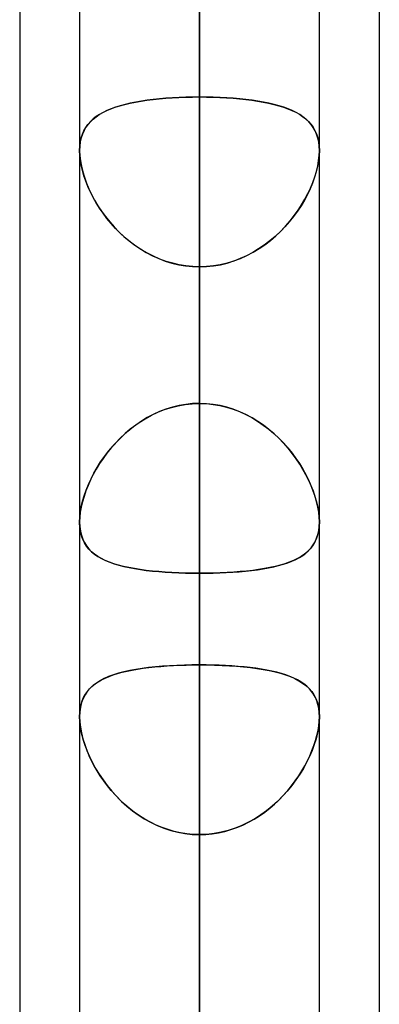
# Model space of a CAD drawing. Header units: millimetres. Extents: x -97 to 82, y -215 to 215.
# Tile 14 of 84: x -44 to -41.62, y -94.58 to -88.08. Entities that reach past the tile are written whole.
import ezdxf

# ---------------------------------------------------------------- set-up
doc = ezdxf.new("R2010")
doc.units = ezdxf.units.MM
doc.layers.add('MAIN-1', color=7, linetype='Continuous')
doc.layers.add('MAIN-2', color=7, linetype='Continuous')

msp = doc.modelspace()

# ---------------------------------------------------------------- linework, layer by layer
at = {"layer": 'MAIN-1'}
for p, q in [((-42.8113, 0), (-42.8113, -109.3184)), ((-43.6038, 0), (-43.6038, -108.8839)), ((-42.0188, -108.7738), (-42.0188, 0)), ((-44, -57.1029), (-44, -109.5547)), ((-41.6225, -57.4772), (-41.6225, -108.9024)), ((-42.0188, -88.9401), (-42.0187, -88.9403)), ((-42.0187, -88.9403), (-42.0187, -88.9405)), ((-42.0187, -88.9405), (-42.0187, -88.9406)), ((-42.0187, -88.9406), (-42.0187, -88.9408)), ((-42.0187, -88.9408), (-42.0187, -88.9409)), ((-42.0187, -88.9409), (-42.0187, -88.9411)), ((-43.6038, -91.393), (-43.6037, -91.3919)), ((-43.6038, -91.3941), (-43.6038, -91.393)), ((-43.6038, -91.3953), (-43.6038, -91.3941)), ((-43.6038, -91.3964), (-43.6038, -91.3953)), ((-43.6037, -91.3976), (-43.6038, -91.3964)), ((-43.6037, -91.3987), (-43.6037, -91.3976))]:
    msp.add_line(p, q, dxfattribs=at)
at = {"layer": 'MAIN-2'}
for p, q in [((-42.8113, 0), (-42.8113, -100.4781)), ((-42.8113, 0), (-42.8113, -91.7312)), ((-42.8113, 0), (-42.8113, -108.1031)), ((-42.8113, 0), (-42.8113, -99.3568)), ((-42.8113, 0), (-42.8113, -90.6097)), ((-42.8113, -108.1031), (-42.8113, 0)), ((-42.8113, -99.3568), (-42.8113, 0)), ((-42.8113, -90.6097), (-42.8113, 0)), ((-42.8113, -109.3184), (-42.8113, 0)), ((-42.8113, -100.4781), (-42.8113, 0)), ((-42.8113, -91.7312), (-42.8113, 0)), ((-42.8113, -71.0851), (-42.8113, -95.8925)), ((-42.8113, -97.4775), (-42.8113, -72.2072)), ((-42.8113, -79.8366), (-42.8113, -108.2555)), ((-42.8113, -109.8405), (-42.8113, -80.9584)), ((-42.8113, -80.9584), (-42.8113, -88.5862)), ((-42.8113, -88.5862), (-42.8113, -80.9584)), ((-42.8113, -90.6097), (-42.8113, -82.9832)), ((-42.8113, -82.9832), (-42.8113, -90.6097)), ((-42.8113, -84.7134), (-42.8113, -92.3359)), ((-42.8113, -92.3359), (-42.8113, -84.7134)), ((-42.8113, -95.6982), (-42.8113, -88.0757)), ((-42.8113, -88.0757), (-42.8113, -95.6982)), ((-43.2344, -88.6199), (-43.1972, -88.6134)), ((-43.1954, -88.6131), (-43.2327, -88.6196)), ((-43.1972, -88.6134), (-43.1585, -88.6076)), ((-43.1568, -88.6074), (-43.1954, -88.6131)), ((-43.1585, -88.6076), (-43.1184, -88.6026)), ((-43.1168, -88.6024), (-43.1568, -88.6074)), ((-43.1184, -88.6026), (-43.0769, -88.5982)), ((-43.0755, -88.598), (-43.1168, -88.6024)), ((-43.0769, -88.5982), (-43.0344, -88.5945)), ((-43.033, -88.5944), (-43.0755, -88.598)), ((-43.0344, -88.5945), (-42.9911, -88.5915)), ((-42.9898, -88.5914), (-43.033, -88.5944)), ((-42.9911, -88.5915), (-42.947, -88.5891)), ((-42.9459, -88.5891), (-42.9898, -88.5914)), ((-42.947, -88.5891), (-42.9023, -88.5875)), ((-42.9014, -88.5875), (-42.9459, -88.5891)), ((-42.9023, -88.5875), (-42.857, -88.5865)), ((-42.8565, -88.5865), (-42.9014, -88.5875)), ((-42.857, -88.5865), (-42.8112, -88.5862)), ((-42.8112, -88.5862), (-42.8565, -88.5865)), ((-42.8113, -88.5862), (-42.8113, -120.6185)), ((-42.7655, -88.5865), (-42.8112, -88.5862)), ((-42.8112, -88.5862), (-42.766, -88.5865)), ((-42.766, -88.5865), (-42.7211, -88.5874)), ((-42.7201, -88.5875), (-42.7655, -88.5865)), ((-42.7211, -88.5874), (-42.6767, -88.5891)), ((-42.6754, -88.5891), (-42.7201, -88.5875)), ((-42.6767, -88.5891), (-42.6329, -88.5914)), ((-42.6313, -88.5915), (-42.6754, -88.5891)), ((-42.6329, -88.5914), (-42.5897, -88.5944)), ((-42.5879, -88.5945), (-42.6313, -88.5915)), ((-42.5897, -88.5944), (-42.5473, -88.598)), ((-42.5454, -88.5982), (-42.5879, -88.5945)), ((-42.5473, -88.598), (-42.506, -88.6023)), ((-42.504, -88.6026), (-42.5454, -88.5982)), ((-42.506, -88.6023), (-42.4661, -88.6073)), ((-42.4638, -88.6076), (-42.504, -88.6026)), ((-42.4661, -88.6073), (-42.4274, -88.613)), ((-42.4251, -88.6134), (-42.4638, -88.6076)), ((-42.4274, -88.613), (-42.3901, -88.6195)), ((-42.3879, -88.6199), (-42.4251, -88.6134)), ((-43.4498, -88.6883), (-43.4244, -88.6758)), ((-43.4228, -88.6751), (-43.4483, -88.6875)), ((-43.4244, -88.6758), (-43.3971, -88.6643)), ((-43.3955, -88.6637), (-43.4228, -88.6751)), ((-43.3971, -88.6643), (-43.368, -88.6537)), ((-43.3664, -88.6532), (-43.3955, -88.6637)), ((-43.368, -88.6537), (-43.337, -88.644)), ((-43.3355, -88.6436), (-43.3664, -88.6532)), ((-43.337, -88.644), (-43.3044, -88.6352)), ((-43.3029, -88.6348), (-43.3355, -88.6436)), ((-43.3044, -88.6352), (-43.2702, -88.6271)), ((-43.2686, -88.6268), (-43.3029, -88.6348)), ((-43.2702, -88.6271), (-43.2344, -88.6199)), ((-43.2327, -88.6196), (-43.2686, -88.6268)), ((-42.3901, -88.6195), (-42.3543, -88.6267)), ((-42.3521, -88.6272), (-42.3879, -88.6199)), ((-42.3543, -88.6267), (-42.32, -88.6347)), ((-42.3179, -88.6352), (-42.3521, -88.6272)), ((-42.32, -88.6347), (-42.2874, -88.6435)), ((-42.2852, -88.6441), (-42.3179, -88.6352)), ((-42.2874, -88.6435), (-42.2565, -88.6531)), ((-42.2543, -88.6538), (-42.2852, -88.6441)), ((-42.2565, -88.6531), (-42.2274, -88.6635)), ((-42.2252, -88.6644), (-42.2543, -88.6538)), ((-42.2274, -88.6635), (-42.2001, -88.6749)), ((-42.1979, -88.676), (-42.2252, -88.6644)), ((-42.2001, -88.6749), (-42.1747, -88.6873)), ((-42.1724, -88.6885), (-42.1979, -88.676)), ((-43.5316, -88.7479), (-43.5479, -88.7663)), ((-43.5328, -88.7491), (-43.5149, -88.7322)), ((-43.5135, -88.7309), (-43.5316, -88.7479)), ((-43.5149, -88.7322), (-43.4951, -88.7164)), ((-43.4936, -88.7153), (-43.5135, -88.7309)), ((-43.4951, -88.7164), (-43.4734, -88.7019)), ((-43.4719, -88.7009), (-43.4936, -88.7153)), ((-43.4734, -88.7019), (-43.4498, -88.6883)), ((-43.4483, -88.6875), (-43.4719, -88.7009)), ((-42.1747, -88.6873), (-42.1511, -88.7006)), ((-42.1488, -88.702), (-42.1724, -88.6885)), ((-42.1511, -88.7006), (-42.1293, -88.715)), ((-42.1271, -88.7166), (-42.1488, -88.702)), ((-42.1293, -88.715), (-42.1094, -88.7306)), ((-42.1073, -88.7324), (-42.1271, -88.7166)), ((-42.1094, -88.7306), (-42.0912, -88.7475)), ((-42.0895, -88.7493), (-42.1073, -88.7324)), ((-42.0912, -88.7475), (-42.0749, -88.7659)), ((-43.5853, -88.8318), (-43.5752, -88.8087)), ((-43.5747, -88.8078), (-43.585, -88.8311)), ((-43.5752, -88.8087), (-43.563, -88.7873)), ((-43.5623, -88.7862), (-43.5747, -88.8078)), ((-43.563, -88.7873), (-43.5489, -88.7674)), ((-43.5479, -88.7663), (-43.5623, -88.7862)), ((-43.5489, -88.7674), (-43.5328, -88.7491)), ((-42.0734, -88.7677), (-42.0895, -88.7493)), ((-42.0749, -88.7659), (-42.0605, -88.7857)), ((-42.0593, -88.7876), (-42.0734, -88.7677)), ((-42.0605, -88.7857), (-42.048, -88.8073)), ((-42.0472, -88.809), (-42.0593, -88.7876)), ((-42.048, -88.8073), (-42.0377, -88.8305)), ((-42.0371, -88.8321), (-42.0472, -88.809)), ((-43.5932, -88.8562), (-43.5991, -88.8829)), ((-43.5991, -88.8832), (-43.5933, -88.8566)), ((-43.5933, -88.8566), (-43.5853, -88.8318)), ((-43.585, -88.8311), (-43.5932, -88.8562)), ((-42.0377, -88.8305), (-42.0295, -88.8555)), ((-42.0291, -88.857), (-42.0371, -88.8321)), ((-42.0295, -88.8555), (-42.0236, -88.8822)), ((-42.0233, -88.8836), (-42.0291, -88.857)), ((-43.6026, -88.9112), (-43.6038, -88.9411)), ((-43.6038, -88.9411), (-43.6025, -88.9735)), ((-43.6037, -88.9405), (-43.6026, -88.9111)), ((-43.6027, -88.9714), (-43.6037, -88.9405)), ((-43.5991, -88.8829), (-43.6026, -88.9112)), ((-43.6026, -88.9111), (-43.5991, -88.8832)), ((-42.0236, -88.8822), (-42.02, -88.9104)), ((-42.0199, -88.9116), (-42.0233, -88.8836)), ((-42.02, -88.9104), (-42.0188, -88.9401)), ((-42.02, -88.9731), (-42.0187, -88.9411)), ((-42.0187, -88.9411), (-42.02, -88.9735)), ((-42.0187, -88.9411), (-42.0199, -88.9116)), ((-43.5992, -89.0037), (-43.6027, -88.9714)), ((-43.6025, -88.9735), (-43.5987, -89.0076)), ((-43.5935, -89.0373), (-43.5992, -89.0037)), ((-43.5987, -89.0076), (-43.5922, -89.0432)), ((-42.0238, -89.0076), (-42.0303, -89.0432)), ((-42.0299, -89.0415), (-42.0237, -89.0065)), ((-42.02, -88.9735), (-42.0238, -89.0076)), ((-42.0237, -89.0065), (-42.02, -88.9731)), ((-43.5854, -89.0718), (-43.5935, -89.0373)), ((-43.5922, -89.0432), (-43.5834, -89.0796)), ((-43.5753, -89.1069), (-43.5854, -89.0718)), ((-42.0303, -89.0432), (-42.0391, -89.0796)), ((-42.0385, -89.0773), (-42.0299, -89.0415)), ((-43.5834, -89.0796), (-43.5721, -89.1166)), ((-43.563, -89.1423), (-43.5753, -89.1069)), ((-43.5721, -89.1166), (-43.5585, -89.1541)), ((-42.0504, -89.1166), (-42.064, -89.1541)), ((-42.0626, -89.1504), (-42.0494, -89.1137)), ((-42.0391, -89.0796), (-42.0504, -89.1166)), ((-42.0494, -89.1137), (-42.0385, -89.0773)), ((-43.5487, -89.178), (-43.563, -89.1423)), ((-43.5585, -89.1541), (-43.5427, -89.1917)), ((-43.5324, -89.2137), (-43.5487, -89.178)), ((-43.5427, -89.1917), (-43.5247, -89.2294)), ((-42.0798, -89.1917), (-42.0978, -89.2294)), ((-42.0953, -89.2243), (-42.0779, -89.1874)), ((-42.064, -89.1541), (-42.0798, -89.1917)), ((-42.0779, -89.1874), (-42.0626, -89.1504)), ((-43.5143, -89.2492), (-43.5324, -89.2137)), ((-43.5247, -89.2294), (-43.5046, -89.2669)), ((-43.4943, -89.2845), (-43.5143, -89.2492)), ((-43.5046, -89.2669), (-43.4824, -89.3039)), ((-42.1179, -89.2669), (-42.14, -89.3039)), ((-42.136, -89.2974), (-42.1146, -89.2609)), ((-42.0978, -89.2294), (-42.1179, -89.2669)), ((-42.1146, -89.2609), (-42.0953, -89.2243)), ((-43.4724, -89.3196), (-43.4943, -89.2845)), ((-43.4824, -89.3039), (-43.4584, -89.3404)), ((-43.4486, -89.3543), (-43.4724, -89.3196)), ((-42.1849, -89.3693), (-42.1595, -89.3336)), ((-42.14, -89.3039), (-42.1641, -89.3404)), ((-42.1595, -89.3336), (-42.136, -89.2974)), ((-43.4584, -89.3404), (-43.4324, -89.3761)), ((-43.4229, -89.3884), (-43.4486, -89.3543)), ((-43.4324, -89.3761), (-43.4046, -89.4109)), ((-43.3953, -89.4217), (-43.4229, -89.3884)), ((-42.1901, -89.3761), (-42.2179, -89.4109)), ((-42.2124, -89.4043), (-42.1849, -89.3693)), ((-42.1641, -89.3404), (-42.1901, -89.3761)), ((-43.4046, -89.4109), (-43.375, -89.4445)), ((-43.3659, -89.4541), (-43.3953, -89.4217)), ((-43.375, -89.4445), (-43.3437, -89.4768)), ((-43.3347, -89.4854), (-43.3659, -89.4541)), ((-42.2475, -89.4445), (-42.2788, -89.4768)), ((-42.2733, -89.4713), (-42.2419, -89.4383)), ((-42.2179, -89.4109), (-42.2475, -89.4445)), ((-42.2419, -89.4383), (-42.2124, -89.4043)), ((-43.3437, -89.4768), (-43.3107, -89.5076)), ((-43.3018, -89.5154), (-43.3347, -89.4854)), ((-43.3107, -89.5076), (-43.276, -89.5369)), ((-43.2673, -89.5438), (-43.3018, -89.5154)), ((-42.3118, -89.5076), (-42.3465, -89.5369)), ((-42.3417, -89.533), (-42.3066, -89.5029)), ((-42.2788, -89.4768), (-42.3118, -89.5076)), ((-42.3066, -89.5029), (-42.2733, -89.4713)), ((-43.276, -89.5369), (-43.2398, -89.5643)), ((-43.2313, -89.5704), (-43.2673, -89.5438)), ((-43.2398, -89.5643), (-43.2021, -89.5899)), ((-43.1939, -89.5951), (-43.2313, -89.5704)), ((-43.2021, -89.5899), (-43.1629, -89.6134)), ((-42.4204, -89.5899), (-42.4596, -89.6134)), ((-42.4564, -89.6116), (-42.4167, -89.5875)), ((-42.3827, -89.5643), (-42.4204, -89.5899)), ((-42.4167, -89.5875), (-42.3784, -89.5613)), ((-42.3465, -89.5369), (-42.3827, -89.5643)), ((-42.3784, -89.5613), (-42.3417, -89.533)), ((-43.1551, -89.6177), (-43.1939, -89.5951)), ((-43.1629, -89.6134), (-43.1223, -89.6346)), ((-43.1151, -89.6381), (-43.1551, -89.6177)), ((-43.1223, -89.6346), (-43.0804, -89.6535)), ((-43.0738, -89.6561), (-43.1151, -89.6381)), ((-43.0804, -89.6535), (-43.0375, -89.6697)), ((-43.0316, -89.6717), (-43.0738, -89.6561)), ((-42.5421, -89.6535), (-42.585, -89.6697)), ((-42.5835, -89.6691), (-42.5399, -89.6525)), ((-42.5002, -89.6346), (-42.5421, -89.6535)), ((-42.5399, -89.6525), (-42.4975, -89.6333)), ((-42.4596, -89.6134), (-42.5002, -89.6346)), ((-42.4975, -89.6333), (-42.4564, -89.6116)), ((-43.0375, -89.6697), (-42.9935, -89.6832)), ((-42.9886, -89.6845), (-43.0316, -89.6717)), ((-42.9935, -89.6832), (-42.9486, -89.6939)), ((-42.945, -89.6946), (-42.9886, -89.6845)), ((-42.9486, -89.6939), (-42.9032, -89.7016)), ((-42.9008, -89.7019), (-42.945, -89.6946)), ((-42.9032, -89.7016), (-42.8574, -89.7062)), ((-42.8562, -89.7063), (-42.9008, -89.7019)), ((-42.8574, -89.7062), (-42.8112, -89.7078)), ((-42.8112, -89.7078), (-42.8562, -89.7063)), ((-42.8113, -122.2035), (-42.8113, -89.7078)), ((-42.8113, -89.7078), (-42.8113, -97.3343)), ((-42.8112, -89.7078), (-42.7647, -89.7062)), ((-42.7651, -89.7062), (-42.8112, -89.7078)), ((-42.8113, -97.3343), (-42.8113, -89.7078)), ((-42.7193, -89.7016), (-42.7651, -89.7062)), ((-42.7647, -89.7062), (-42.7186, -89.7015)), ((-42.6739, -89.6939), (-42.7193, -89.7016)), ((-42.7186, -89.7015), (-42.6729, -89.6937)), ((-42.629, -89.6832), (-42.6739, -89.6939)), ((-42.6729, -89.6937), (-42.6279, -89.6829)), ((-42.585, -89.6697), (-42.629, -89.6832)), ((-42.6279, -89.6829), (-42.5835, -89.6691)), ((-42.9897, -90.634), (-43.033, -90.6474)), ((-42.9974, -90.6361), (-42.9518, -90.6247)), ((-42.9458, -90.6234), (-42.9897, -90.634)), ((-42.9518, -90.6247), (-42.9055, -90.6164)), ((-42.9014, -90.6158), (-42.9458, -90.6234)), ((-42.9055, -90.6164), (-42.8587, -90.6114)), ((-42.8565, -90.6112), (-42.9014, -90.6158)), ((-42.8587, -90.6114), (-42.8112, -90.6097)), ((-42.8112, -90.6097), (-42.8565, -90.6112)), ((-42.8112, -90.6097), (-42.766, -90.6112)), ((-42.7655, -90.6113), (-42.8112, -90.6097)), ((-42.766, -90.6112), (-42.7211, -90.6158)), ((-42.7202, -90.616), (-42.7655, -90.6113)), ((-42.7211, -90.6158), (-42.6767, -90.6234)), ((-42.6754, -90.6237), (-42.7202, -90.616)), ((-42.6767, -90.6234), (-42.6328, -90.634)), ((-42.6314, -90.6344), (-42.6754, -90.6237)), ((-42.6328, -90.634), (-42.5895, -90.6474)), ((-43.1698, -90.7109), (-43.1286, -90.6882)), ((-43.1167, -90.6822), (-43.1567, -90.7033)), ((-43.1286, -90.6882), (-43.086, -90.668)), ((-43.0754, -90.6635), (-43.1167, -90.6822)), ((-43.086, -90.668), (-43.0421, -90.6506)), ((-43.033, -90.6474), (-43.0754, -90.6635)), ((-43.0421, -90.6506), (-42.9974, -90.6361)), ((-42.588, -90.6479), (-42.6314, -90.6344)), ((-42.5895, -90.6474), (-42.5471, -90.6635)), ((-42.5455, -90.6642), (-42.588, -90.6479)), ((-42.5471, -90.6635), (-42.5058, -90.6822)), ((-42.5041, -90.6831), (-42.5455, -90.6642)), ((-42.5058, -90.6822), (-42.4658, -90.7033)), ((-42.4639, -90.7044), (-42.5041, -90.6831)), ((-43.284, -90.7922), (-43.2475, -90.763)), ((-43.2327, -90.7521), (-43.2685, -90.7794)), ((-43.2475, -90.763), (-43.2094, -90.7359)), ((-43.1954, -90.7267), (-43.2327, -90.7521)), ((-43.2094, -90.7359), (-43.1698, -90.7109)), ((-43.1567, -90.7033), (-43.1954, -90.7267)), ((-42.4658, -90.7033), (-42.4271, -90.7267)), ((-42.4252, -90.7279), (-42.4639, -90.7044)), ((-42.4271, -90.7267), (-42.3898, -90.7521)), ((-42.3879, -90.7535), (-42.4252, -90.7279)), ((-42.3898, -90.7521), (-42.354, -90.7794)), ((-42.3522, -90.7809), (-42.3879, -90.7535)), ((-43.3518, -90.8556), (-43.3188, -90.8231)), ((-43.3028, -90.8085), (-43.3355, -90.8391)), ((-43.3188, -90.8231), (-43.284, -90.7922)), ((-43.2685, -90.7794), (-43.3028, -90.8085)), ((-42.354, -90.7794), (-42.3197, -90.8085)), ((-42.3179, -90.8101), (-42.3522, -90.7809)), ((-42.3197, -90.8085), (-42.287, -90.8391)), ((-42.2853, -90.8408), (-42.3179, -90.8101)), ((-43.4121, -90.9242), (-43.3829, -90.8893)), ((-43.3664, -90.871), (-43.3955, -90.9039)), ((-43.3829, -90.8893), (-43.3518, -90.8556)), ((-43.3355, -90.8391), (-43.3664, -90.871)), ((-42.287, -90.8391), (-42.2561, -90.871)), ((-42.2544, -90.8729), (-42.2853, -90.8408)), ((-42.2561, -90.871), (-42.227, -90.9039)), ((-42.2252, -90.906), (-42.2544, -90.8729)), ((-43.4228, -90.9378), (-43.4483, -90.9723)), ((-43.4394, -90.9599), (-43.4121, -90.9242)), ((-43.3955, -90.9039), (-43.4228, -90.9378)), ((-42.227, -90.9039), (-42.1997, -90.9378)), ((-42.1979, -90.9401), (-42.2252, -90.906)), ((-42.1997, -90.9378), (-42.1742, -90.9723)), ((-42.1724, -90.9749), (-42.1979, -90.9401)), ((-43.4719, -91.0074), (-43.4936, -91.0429)), ((-43.4879, -91.0331), (-43.4646, -90.9963)), ((-43.4483, -90.9723), (-43.4719, -91.0074)), ((-43.4646, -90.9963), (-43.4394, -90.9599)), ((-42.1742, -90.9723), (-42.1506, -91.0074)), ((-42.1488, -91.0102), (-42.1724, -90.9749)), ((-42.1506, -91.0074), (-42.1289, -91.0429)), ((-42.1271, -91.0459), (-42.1488, -91.0102)), ((-43.5135, -91.0786), (-43.5317, -91.1147)), ((-43.5281, -91.1073), (-43.509, -91.0702)), ((-43.4936, -91.0429), (-43.5135, -91.0786)), ((-43.509, -91.0702), (-43.4879, -91.0331)), ((-42.1289, -91.0429), (-42.109, -91.0786)), ((-42.1073, -91.0817), (-42.1271, -91.0459)), ((-42.109, -91.0786), (-42.0908, -91.1147)), ((-42.0895, -91.1176), (-42.1073, -91.0817)), ((-43.548, -91.1509), (-43.5624, -91.1872)), ((-43.5603, -91.1818), (-43.5452, -91.1446)), ((-43.5317, -91.1147), (-43.548, -91.1509)), ((-43.5452, -91.1446), (-43.5281, -91.1073)), ((-42.0908, -91.1147), (-42.0745, -91.1509)), ((-42.0734, -91.1536), (-42.0895, -91.1176)), ((-42.0745, -91.1509), (-42.0601, -91.1872)), ((-42.0593, -91.1895), (-42.0734, -91.1536)), ((-43.5841, -91.2554), (-43.5733, -91.2188)), ((-43.5624, -91.1872), (-43.5747, -91.2232)), ((-43.5733, -91.2188), (-43.5603, -91.1818)), ((-42.0601, -91.1872), (-42.0478, -91.2232)), ((-42.0471, -91.2251), (-42.0593, -91.1895)), ((-43.5851, -91.2588), (-43.5932, -91.2939)), ((-43.5927, -91.2913), (-43.5841, -91.2554)), ((-43.5747, -91.2232), (-43.5851, -91.2588)), ((-42.0478, -91.2232), (-42.0374, -91.2588)), ((-42.037, -91.2604), (-42.0471, -91.2251)), ((-42.0374, -91.2588), (-42.0293, -91.2939)), ((-42.0291, -91.295), (-42.037, -91.2604)), ((-43.6026, -91.3599), (-43.5988, -91.3263)), ((-43.5991, -91.3279), (-43.6026, -91.3605)), ((-43.5932, -91.2939), (-43.5991, -91.3279)), ((-43.5988, -91.3263), (-43.5927, -91.2913)), ((-42.0293, -91.2939), (-42.0234, -91.3279)), ((-42.0233, -91.3287), (-42.0291, -91.295)), ((-42.0234, -91.3279), (-42.0199, -91.3605)), ((-42.0199, -91.361), (-42.0233, -91.3287)), ((-43.6026, -91.3605), (-43.6038, -91.3918)), ((-43.6038, -91.3918), (-43.6025, -91.4227)), ((-43.6037, -91.3919), (-43.6026, -91.3599)), ((-43.602, -91.4286), (-43.6037, -91.3987)), ((-42.0187, -91.3918), (-42.02, -91.4227)), ((-42.0199, -91.3605), (-42.0187, -91.3918)), ((-42.0188, -91.3919), (-42.0199, -91.361)), ((-42.0199, -91.4213), (-42.0188, -91.3919)), ((-43.6025, -91.4227), (-43.5986, -91.4521)), ((-43.5977, -91.4569), (-43.602, -91.4286)), ((-43.5986, -91.4521), (-43.5922, -91.4797)), ((-43.5911, -91.4836), (-43.5977, -91.4569)), ((-42.0372, -91.5004), (-42.0292, -91.4757)), ((-42.0238, -91.4521), (-42.0303, -91.4797)), ((-42.0292, -91.4757), (-42.0234, -91.4492)), ((-42.02, -91.4227), (-42.0238, -91.4521)), ((-42.0234, -91.4492), (-42.0199, -91.4213)), ((-43.5922, -91.4797), (-43.5833, -91.5052)), ((-43.5821, -91.5083), (-43.5911, -91.4836)), ((-43.5833, -91.5052), (-43.5721, -91.5288)), ((-43.5708, -91.5311), (-43.5821, -91.5083)), ((-43.5721, -91.5288), (-43.5585, -91.5505)), ((-43.5574, -91.5521), (-43.5708, -91.5311)), ((-42.074, -91.5636), (-42.0597, -91.5442)), ((-42.0504, -91.5288), (-42.064, -91.5505)), ((-42.0597, -91.5442), (-42.0474, -91.5232)), ((-42.0392, -91.5052), (-42.0504, -91.5288)), ((-42.0474, -91.5232), (-42.0372, -91.5004)), ((-42.0303, -91.4797), (-42.0392, -91.5052)), ((-43.5585, -91.5505), (-43.5427, -91.5704)), ((-43.5418, -91.5713), (-43.5574, -91.5521)), ((-43.5427, -91.5704), (-43.5247, -91.5886)), ((-43.5243, -91.589), (-43.5418, -91.5713)), ((-43.5247, -91.5886), (-43.5046, -91.6053)), ((-43.5048, -91.6051), (-43.5243, -91.589)), ((-43.4833, -91.62), (-43.5048, -91.6051)), ((-43.5046, -91.6053), (-43.4825, -91.6205)), ((-42.1179, -91.6053), (-42.14, -91.6205)), ((-42.1284, -91.6128), (-42.1084, -91.5978)), ((-42.0978, -91.5886), (-42.1179, -91.6053)), ((-42.1084, -91.5978), (-42.0903, -91.5815)), ((-42.0798, -91.5704), (-42.0978, -91.5886)), ((-42.0903, -91.5815), (-42.074, -91.5636)), ((-42.064, -91.5505), (-42.0798, -91.5704)), ((-43.4597, -91.6336), (-43.4833, -91.62)), ((-43.4825, -91.6205), (-43.4584, -91.6343)), ((-43.4342, -91.6461), (-43.4597, -91.6336)), ((-43.4584, -91.6343), (-43.4324, -91.6469)), ((-43.4067, -91.6575), (-43.4342, -91.6461)), ((-43.4324, -91.6469), (-43.4046, -91.6583)), ((-43.3772, -91.6679), (-43.4067, -91.6575)), ((-43.4046, -91.6583), (-43.375, -91.6686)), ((-43.3459, -91.6773), (-43.3772, -91.6679)), ((-43.375, -91.6686), (-43.3437, -91.6779)), ((-42.288, -91.6804), (-42.2568, -91.6715)), ((-42.2475, -91.6686), (-42.2788, -91.6779)), ((-42.2568, -91.6715), (-42.2274, -91.6618)), ((-42.2179, -91.6583), (-42.2475, -91.6686)), ((-42.2274, -91.6618), (-42.1999, -91.6511)), ((-42.1901, -91.6469), (-42.2179, -91.6583)), ((-42.1999, -91.6511), (-42.1742, -91.6394)), ((-42.1641, -91.6343), (-42.1901, -91.6469)), ((-42.1742, -91.6394), (-42.1503, -91.6267)), ((-42.14, -91.6205), (-42.1641, -91.6343)), ((-42.1503, -91.6267), (-42.1284, -91.6128)), ((-43.3127, -91.6858), (-43.3459, -91.6773)), ((-43.3437, -91.6779), (-43.3107, -91.6863)), ((-43.2777, -91.6935), (-43.3127, -91.6858)), ((-43.3107, -91.6863), (-43.2761, -91.6939)), ((-43.2412, -91.7004), (-43.2777, -91.6935)), ((-43.2761, -91.6939), (-43.2399, -91.7006)), ((-43.2031, -91.7065), (-43.2412, -91.7004)), ((-43.2399, -91.7006), (-43.2022, -91.7066)), ((-43.1636, -91.7118), (-43.2031, -91.7065)), ((-43.2022, -91.7066), (-43.163, -91.7119)), ((-43.1228, -91.7165), (-43.1636, -91.7118)), ((-43.163, -91.7119), (-43.1224, -91.7165)), ((-43.0806, -91.7204), (-43.1228, -91.7165)), ((-43.1224, -91.7165), (-43.0805, -91.7204)), ((-43.0374, -91.7238), (-43.0806, -91.7204)), ((-43.0805, -91.7204), (-43.0375, -91.7237)), ((-43.0375, -91.7237), (-42.9936, -91.7264)), ((-42.9933, -91.7265), (-43.0374, -91.7238)), ((-42.9936, -91.7264), (-42.9487, -91.7285)), ((-42.9486, -91.7285), (-42.9933, -91.7265)), ((-42.9487, -91.7285), (-42.9032, -91.73)), ((-42.9032, -91.73), (-42.9486, -91.7285)), ((-42.9032, -91.73), (-42.8574, -91.7309)), ((-42.8574, -91.7309), (-42.9032, -91.73)), ((-42.8574, -91.7309), (-42.8112, -91.7312)), ((-42.8112, -91.7312), (-42.8574, -91.7309)), ((-42.8113, -99.3568), (-42.8113, -91.7312)), ((-42.7651, -91.7309), (-42.8112, -91.7312)), ((-42.8112, -91.7312), (-42.7663, -91.7309)), ((-42.8113, -91.7312), (-42.8113, -99.3568)), ((-42.7663, -91.7309), (-42.7217, -91.7301)), ((-42.7193, -91.73), (-42.7651, -91.7309)), ((-42.7217, -91.7301), (-42.6776, -91.7287)), ((-42.6738, -91.7285), (-42.7193, -91.73)), ((-42.6776, -91.7287), (-42.634, -91.7267)), ((-42.6289, -91.7264), (-42.6738, -91.7285)), ((-42.634, -91.7267), (-42.591, -91.7242)), ((-42.585, -91.7237), (-42.6289, -91.7264)), ((-42.591, -91.7242), (-42.5488, -91.721)), ((-42.542, -91.7204), (-42.585, -91.7237)), ((-42.5488, -91.721), (-42.5075, -91.7172)), ((-42.5001, -91.7165), (-42.542, -91.7204)), ((-42.5075, -91.7172), (-42.4675, -91.7129)), ((-42.4595, -91.7119), (-42.5001, -91.7165)), ((-42.4675, -91.7129), (-42.4288, -91.7078)), ((-42.4203, -91.7066), (-42.4595, -91.7119)), ((-42.4288, -91.7078), (-42.3914, -91.7021)), ((-42.3826, -91.7006), (-42.4203, -91.7066)), ((-42.3914, -91.7021), (-42.3554, -91.6956)), ((-42.3464, -91.6939), (-42.3826, -91.7006)), ((-42.3554, -91.6956), (-42.3209, -91.6884)), ((-42.3118, -91.6863), (-42.3464, -91.6939)), ((-42.3209, -91.6884), (-42.288, -91.6804)), ((-42.2788, -91.6779), (-42.3118, -91.6863)), ((-43.3525, -92.3932), (-43.3217, -92.3848)), ((-43.3109, -92.3821), (-43.3469, -92.3915)), ((-43.3217, -92.3848), (-43.2894, -92.3771)), ((-43.2728, -92.3737), (-43.3109, -92.3821)), ((-43.2894, -92.3771), (-43.2556, -92.3703)), ((-43.2329, -92.3662), (-43.2728, -92.3737)), ((-43.2556, -92.3703), (-43.2204, -92.3641)), ((-43.1911, -92.3596), (-43.2329, -92.3662)), ((-43.2204, -92.3641), (-43.1839, -92.3586)), ((-43.1478, -92.354), (-43.1911, -92.3596)), ((-43.1839, -92.3586), (-43.1461, -92.3538)), ((-43.1028, -92.3491), (-43.1478, -92.354)), ((-43.1461, -92.3538), (-43.107, -92.3495)), ((-43.107, -92.3495), (-43.0669, -92.3459)), ((-43.0564, -92.345), (-43.1028, -92.3491)), ((-43.0669, -92.3459), (-43.0258, -92.3428)), ((-43.0087, -92.3417), (-43.0564, -92.345)), ((-43.0258, -92.3428), (-42.9841, -92.3403)), ((-42.9602, -92.3392), (-43.0087, -92.3417)), ((-42.9841, -92.3403), (-42.9417, -92.3384)), ((-42.9111, -92.3374), (-42.9602, -92.3392)), ((-42.9417, -92.3384), (-42.8987, -92.337)), ((-42.8614, -92.3363), (-42.9111, -92.3374)), ((-42.8987, -92.337), (-42.8552, -92.3362)), ((-42.8112, -92.3359), (-42.8614, -92.3363)), ((-42.8552, -92.3362), (-42.8112, -92.3359)), ((-42.8113, -95.6982), (-42.8113, -92.3359)), ((-42.8113, -92.3359), (-42.8113, -95.6982)), ((-42.7673, -92.3362), (-42.8112, -92.3359)), ((-42.8112, -92.3359), (-42.7611, -92.3363)), ((-42.7238, -92.337), (-42.7673, -92.3362)), ((-42.7611, -92.3363), (-42.7114, -92.3374)), ((-42.6808, -92.3384), (-42.7238, -92.337)), ((-42.7114, -92.3374), (-42.6623, -92.3392)), ((-42.6384, -92.3403), (-42.6808, -92.3384)), ((-42.6623, -92.3392), (-42.6138, -92.3417)), ((-42.5967, -92.3428), (-42.6384, -92.3403)), ((-42.6138, -92.3417), (-42.5661, -92.345)), ((-42.5556, -92.3459), (-42.5967, -92.3428)), ((-42.5661, -92.345), (-42.5197, -92.3491)), ((-42.5155, -92.3495), (-42.5556, -92.3459)), ((-42.5197, -92.3491), (-42.4747, -92.354)), ((-42.4764, -92.3538), (-42.5155, -92.3495)), ((-42.4386, -92.3586), (-42.4764, -92.3538)), ((-42.4747, -92.354), (-42.4314, -92.3596)), ((-42.4021, -92.3641), (-42.4386, -92.3586)), ((-42.4314, -92.3596), (-42.3896, -92.3662)), ((-42.3669, -92.3703), (-42.4021, -92.3641)), ((-42.3896, -92.3662), (-42.3497, -92.3737)), ((-42.3331, -92.3771), (-42.3669, -92.3703)), ((-42.3497, -92.3737), (-42.3116, -92.3821)), ((-42.3008, -92.3848), (-42.3331, -92.3771)), ((-42.3116, -92.3821), (-42.2756, -92.3915)), ((-42.27, -92.3932), (-42.3008, -92.3848)), ((-43.502, -92.4622), (-43.4815, -92.4482)), ((-43.4683, -92.4404), (-43.4929, -92.4558)), ((-43.4815, -92.4482), (-43.4592, -92.4353)), ((-43.4414, -92.4263), (-43.4683, -92.4404)), ((-43.4592, -92.4353), (-43.4351, -92.4234)), ((-43.4122, -92.4136), (-43.4414, -92.4263)), ((-43.4351, -92.4234), (-43.4093, -92.4124)), ((-43.3806, -92.402), (-43.4122, -92.4136)), ((-43.4093, -92.4124), (-43.3818, -92.4024)), ((-43.3818, -92.4024), (-43.3525, -92.3932)), ((-43.3469, -92.3915), (-43.3806, -92.402)), ((-42.2756, -92.3915), (-42.2419, -92.402)), ((-42.2407, -92.4024), (-42.27, -92.3932)), ((-42.2419, -92.402), (-42.2103, -92.4136)), ((-42.2132, -92.4124), (-42.2407, -92.4024)), ((-42.1874, -92.4234), (-42.2132, -92.4124)), ((-42.2103, -92.4136), (-42.1811, -92.4263)), ((-42.1633, -92.4353), (-42.1874, -92.4234)), ((-42.1811, -92.4263), (-42.1542, -92.4404)), ((-42.141, -92.4482), (-42.1633, -92.4353)), ((-42.1542, -92.4404), (-42.1296, -92.4558)), ((-42.1205, -92.4622), (-42.141, -92.4482)), ((-43.5528, -92.5117), (-43.568, -92.5341)), ((-43.5659, -92.5305), (-43.5526, -92.5114)), ((-43.5351, -92.4912), (-43.5528, -92.5117)), ((-43.5526, -92.5114), (-43.5375, -92.4937)), ((-43.5375, -92.4937), (-43.5206, -92.4774)), ((-43.5151, -92.4726), (-43.5351, -92.4912)), ((-43.5206, -92.4774), (-43.502, -92.4622)), ((-43.4929, -92.4558), (-43.5151, -92.4726)), ((-42.1296, -92.4558), (-42.1074, -92.4726)), ((-42.1019, -92.4774), (-42.1205, -92.4622)), ((-42.1074, -92.4726), (-42.0874, -92.4912)), ((-42.085, -92.4937), (-42.1019, -92.4774)), ((-42.0874, -92.4912), (-42.0697, -92.5117)), ((-42.0699, -92.5114), (-42.085, -92.4937)), ((-42.0566, -92.5305), (-42.0699, -92.5114)), ((-42.0697, -92.5117), (-42.0545, -92.5341)), ((-43.5941, -92.5974), (-43.5867, -92.5735)), ((-43.5807, -92.5586), (-43.5907, -92.5854)), ((-43.5867, -92.5735), (-43.5773, -92.5512)), ((-43.568, -92.5341), (-43.5807, -92.5586)), ((-43.5773, -92.5512), (-43.5659, -92.5305)), ((-42.0452, -92.5512), (-42.0566, -92.5305)), ((-42.0545, -92.5341), (-42.0418, -92.5586)), ((-42.0358, -92.5735), (-42.0452, -92.5512)), ((-42.0418, -92.5586), (-42.0318, -92.5854)), ((-42.0284, -92.5974), (-42.0358, -92.5735)), ((-43.6023, -92.6453), (-43.6038, -92.6781)), ((-43.6027, -92.6499), (-43.5995, -92.623)), ((-43.598, -92.6144), (-43.6023, -92.6453)), ((-43.5995, -92.623), (-43.5941, -92.5974)), ((-43.5907, -92.5854), (-43.598, -92.6144)), ((-42.0318, -92.5854), (-42.0245, -92.6144)), ((-42.023, -92.623), (-42.0284, -92.5974)), ((-42.0245, -92.6144), (-42.0202, -92.6453)), ((-42.0198, -92.6499), (-42.023, -92.623)), ((-42.0202, -92.6453), (-42.0187, -92.6781)), ((-43.6038, -92.6782), (-43.6027, -92.6499)), ((-43.6038, -92.6781), (-43.6024, -92.7121)), ((-43.6028, -92.7073), (-43.6038, -92.6782)), ((-43.5997, -92.7376), (-43.6028, -92.7073)), ((-43.6024, -92.7121), (-43.5982, -92.7479)), ((-42.0201, -92.7121), (-42.0243, -92.7479)), ((-42.0228, -92.7376), (-42.0197, -92.7073)), ((-42.0187, -92.6781), (-42.0201, -92.7121)), ((-42.0187, -92.6782), (-42.0198, -92.6499)), ((-42.0197, -92.7073), (-42.0187, -92.6782)), ((-43.5946, -92.7692), (-43.5997, -92.7376)), ((-43.5982, -92.7479), (-43.5913, -92.7852)), ((-43.5875, -92.8017), (-43.5946, -92.7692)), ((-42.035, -92.8017), (-42.0279, -92.7692)), ((-42.0243, -92.7479), (-42.0312, -92.7852)), ((-42.0279, -92.7692), (-42.0228, -92.7376)), ((-43.5913, -92.7852), (-43.5817, -92.8234)), ((-43.5784, -92.8348), (-43.5875, -92.8017)), ((-43.5817, -92.8234), (-43.5696, -92.8622)), ((-43.5676, -92.8682), (-43.5784, -92.8348)), ((-42.0549, -92.8682), (-42.0441, -92.8348)), ((-42.0408, -92.8234), (-42.0529, -92.8622)), ((-42.0441, -92.8348), (-42.035, -92.8017)), ((-42.0312, -92.7852), (-42.0408, -92.8234)), ((-43.5696, -92.8622), (-43.5551, -92.9014)), ((-43.5549, -92.9019), (-43.5676, -92.8682)), ((-43.5551, -92.9014), (-43.5382, -92.9408)), ((-43.5406, -92.9357), (-43.5549, -92.9019)), ((-42.0674, -92.9014), (-42.0843, -92.9408)), ((-42.082, -92.9357), (-42.0676, -92.9019)), ((-42.0676, -92.9019), (-42.0549, -92.8682)), ((-42.0529, -92.8622), (-42.0674, -92.9014)), ((-43.5245, -92.9694), (-43.5406, -92.9357)), ((-43.5382, -92.9408), (-43.5191, -92.9802)), ((-43.507, -93.0029), (-43.5245, -92.9694)), ((-42.1155, -93.0029), (-42.098, -92.9694)), ((-42.0843, -92.9408), (-42.1035, -92.9802)), ((-42.098, -92.9694), (-42.082, -92.9357)), ((-43.5191, -92.9802), (-43.4977, -93.0193)), ((-43.4878, -93.0362), (-43.507, -93.0029)), ((-43.4977, -93.0193), (-43.4742, -93.058)), ((-43.4669, -93.0692), (-43.4878, -93.0362)), ((-42.1556, -93.0692), (-42.1347, -93.0362)), ((-42.1248, -93.0193), (-42.1483, -93.058)), ((-42.1347, -93.0362), (-42.1155, -93.0029)), ((-42.1035, -92.9802), (-42.1248, -93.0193)), ((-43.4742, -93.058), (-43.4486, -93.096)), ((-43.4444, -93.1019), (-43.4669, -93.0692)), ((-43.4486, -93.096), (-43.421, -93.1332)), ((-43.4203, -93.1341), (-43.4444, -93.1019)), ((-42.2022, -93.1341), (-42.1781, -93.1019)), ((-42.1739, -93.096), (-42.2015, -93.1332)), ((-42.1781, -93.1019), (-42.1556, -93.0692)), ((-42.1483, -93.058), (-42.1739, -93.096)), ((-43.421, -93.1332), (-43.3915, -93.1693)), ((-43.3946, -93.1657), (-43.4203, -93.1341)), ((-43.3673, -93.1964), (-43.3946, -93.1657)), ((-43.3915, -93.1693), (-43.3601, -93.204)), ((-42.231, -93.1693), (-42.2624, -93.204)), ((-42.2552, -93.1964), (-42.2279, -93.1657)), ((-42.2015, -93.1332), (-42.231, -93.1693)), ((-42.2279, -93.1657), (-42.2022, -93.1341)), ((-43.3384, -93.2262), (-43.3673, -93.1964)), ((-43.3601, -93.204), (-43.3269, -93.2373)), ((-43.308, -93.2548), (-43.3384, -93.2262)), ((-42.3145, -93.2548), (-42.2841, -93.2262)), ((-42.2624, -93.204), (-42.2956, -93.2373)), ((-42.2841, -93.2262), (-42.2552, -93.1964)), ((-43.3269, -93.2373), (-43.2918, -93.269)), ((-43.2761, -93.2822), (-43.308, -93.2548)), ((-43.2918, -93.269), (-43.255, -93.2989)), ((-43.2429, -93.308), (-43.2761, -93.2822)), ((-43.255, -93.2989), (-43.2165, -93.3268)), ((-42.3675, -93.2989), (-42.406, -93.3268)), ((-42.3796, -93.308), (-42.3464, -93.2822)), ((-42.3307, -93.269), (-42.3675, -93.2989)), ((-42.3464, -93.2822), (-42.3145, -93.2548)), ((-42.2956, -93.2373), (-42.3307, -93.269)), ((-43.2084, -93.3322), (-43.2429, -93.308)), ((-43.2165, -93.3268), (-43.1764, -93.3525)), ((-43.1727, -93.3547), (-43.2084, -93.3322)), ((-43.1764, -93.3525), (-43.1347, -93.3758)), ((-43.1358, -93.3752), (-43.1727, -93.3547)), ((-42.4461, -93.3525), (-42.4878, -93.3758)), ((-42.4867, -93.3752), (-42.4498, -93.3547)), ((-42.4498, -93.3547), (-42.4141, -93.3322)), ((-42.406, -93.3268), (-42.4461, -93.3525)), ((-42.4141, -93.3322), (-42.3796, -93.308)), ((-43.0978, -93.3937), (-43.1358, -93.3752)), ((-43.1347, -93.3758), (-43.0915, -93.3966)), ((-43.0587, -93.4101), (-43.0978, -93.3937)), ((-43.0915, -93.3966), (-43.047, -93.4145)), ((-43.0188, -93.4242), (-43.0587, -93.4101)), ((-43.047, -93.4145), (-43.0014, -93.4295)), ((-42.9782, -93.4358), (-43.0188, -93.4242)), ((-43.0014, -93.4295), (-42.9547, -93.4414)), ((-42.6211, -93.4295), (-42.6678, -93.4414)), ((-42.6443, -93.4358), (-42.6037, -93.4242)), ((-42.5755, -93.4145), (-42.6211, -93.4295)), ((-42.6037, -93.4242), (-42.5638, -93.4101)), ((-42.531, -93.3966), (-42.5755, -93.4145)), ((-42.5638, -93.4101), (-42.5247, -93.3937)), ((-42.4878, -93.3758), (-42.531, -93.3966)), ((-42.5247, -93.3937), (-42.4867, -93.3752)), ((-42.9371, -93.445), (-42.9782, -93.4358)), ((-42.9547, -93.4414), (-42.9073, -93.45)), ((-42.8956, -93.4515), (-42.9371, -93.445)), ((-42.9073, -93.45), (-42.8594, -93.4551)), ((-42.8536, -93.4555), (-42.8956, -93.4515)), ((-42.8594, -93.4551), (-42.8112, -93.4569)), ((-42.8112, -93.4569), (-42.8536, -93.4555)), ((-42.8113, -93.4569), (-42.8113, -96.8192)), ((-42.8113, -93.4569), (-42.8113, -101.0792)), ((-42.7631, -93.4551), (-42.8112, -93.4569)), ((-42.8112, -93.4569), (-42.7689, -93.4555)), ((-42.8113, -96.8192), (-42.8113, -93.4569)), ((-42.8113, -101.0792), (-42.8113, -93.4569)), ((-42.7689, -93.4555), (-42.7269, -93.4515)), ((-42.7152, -93.45), (-42.7631, -93.4551)), ((-42.7269, -93.4515), (-42.6854, -93.445)), ((-42.6678, -93.4414), (-42.7152, -93.45)), ((-42.6854, -93.445), (-42.6443, -93.4358))]:
    msp.add_line(p, q, dxfattribs=at)

doc.saveas('drawing.dxf')
